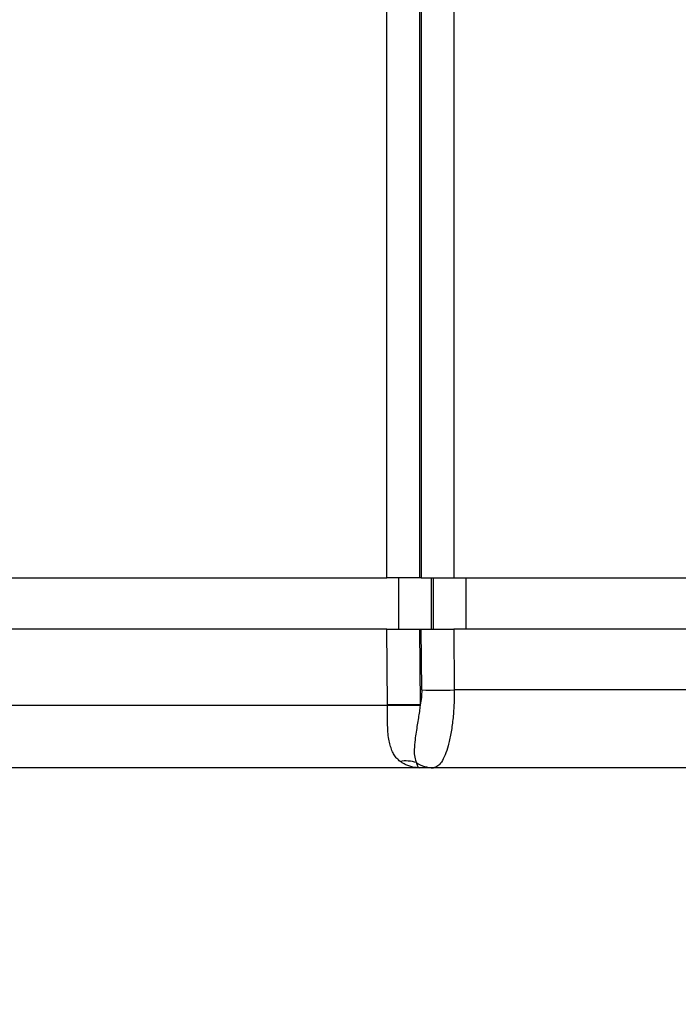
# Model space of a CAD drawing. Header units: millimetres. Extents: x 10 to 272, y 8 to 208.
# Tile 42 of 75: x 67.51 to 71.67, y 86.61 to 92.83. Entities that reach past the tile are written whole.
import ezdxf

# ---------------------------------------------------------------- set-up
doc = ezdxf.new("R2010")
doc.units = ezdxf.units.MM
doc.styles.add('SLDTEXTSTYLE1', font='TXT', dxfattribs={"width": 0.605})
doc.dimstyles.new('SLDDIMSTYLE2', dxfattribs={"dimtxt": 2.054655, "dimasz": 3, "dimexe": 0, "dimexo": 0.0625, "dimgap": 0.513664, "dimtad": 0, "dimtih": 1, "dimtoh": 1, "dimdec": 1, "dimlfac": 2, "dimrnd": 1e-09, "dimzin": 12, "dimdsep": 46, "dimtxsty": 'SLDTEXTSTYLE1', "dimsah": 1, "dimcen": 0.09, "dimadec": 0, "dimazin": 3, "dimtfac": 1, "dimtdec": 1, "dimtofl": 0, "dimtmove": 0, "dimatfit": 3, "dimfxl": 1, "dimfrac": 2, "dimtolj": 1, "dimtzin": 12, "dimarcsym": 0})

# ---------------------------------------------------------------- blocks, each defined once
blk = doc.blocks.new('_D_3')
at = {"color": 7, "linetype": 'Continuous', "lineweight": 18}
for p, q in [((103.8378, 87.5646), (103.8378, 80.0977)), ((65.1124, 86.9819), (65.1124, 80.0977)), ((84.1343, 83.1754), (83.4288, 83.1754)), ((83.4288, 83.1754), (83.4288, 80.02)), ((89.622, 83.1754), (90.3276, 83.1754)), ((90.3276, 83.1754), (90.3276, 80.02)), ((65.1124, 81.5977), (76.7652, 81.5977)), ((103.8378, 81.5977), (91.5034, 81.5977)), ((83.4288, 80.02), (84.1343, 80.02)), ((90.3276, 80.02), (89.622, 80.02))]:
    blk.add_line(p, q, dxfattribs=at)
for points in [[(65.1124, 81.5977), (68.1124, 81.0897), (68.1124, 82.1057)], [(103.8378, 81.5977), (100.8378, 82.1057), (100.8378, 81.0897)]]:
    blk.add_solid(points, dxfattribs=at)
at = {"color": 7, "linetype": 'Continuous', "lineweight": 18, "char_height": 2.11667, "attachment_point": 1, "style": 'SLDTEXTSTYLE1'}
for s, insert in [('3.05', (84.1343, 82.7485)), ('77.5', (77.2356, 82.7485))]:
    blk.add_mtext(s, dxfattribs=dict(at, insert=insert))
blk = doc.blocks.new('_D_4')
at = {"color": 7, "linetype": 'Continuous', "lineweight": 18}
for p, q in [((109.0255, 89.4069), (109.0255, 74.406)), ((63.9813, 88.5184), (63.9813, 74.406)), ((85.0538, 77.4837), (84.3483, 77.4837)), ((84.3483, 77.4837), (84.3483, 74.3283)), ((90.5415, 77.4837), (91.247, 77.4837)), ((91.247, 77.4837), (91.247, 74.3283)), ((63.9813, 75.906), (77.6847, 75.906)), ((109.0255, 75.906), (92.4229, 75.906)), ((84.3483, 74.3283), (85.0538, 74.3283)), ((91.247, 74.3283), (90.5415, 74.3283))]:
    blk.add_line(p, q, dxfattribs=at)
for points in [[(63.9813, 75.906), (66.9813, 75.398), (66.9813, 76.414)], [(109.0255, 75.906), (106.0255, 76.414), (106.0255, 75.398)]]:
    blk.add_solid(points, dxfattribs=at)
at = {"color": 7, "linetype": 'Continuous', "lineweight": 18, "char_height": 2.11667, "attachment_point": 1, "style": 'SLDTEXTSTYLE1'}
for s, insert in [('90.1', (78.1551, 77.0568)), ('3.55', (85.0538, 77.0568))]:
    blk.add_mtext(s, dxfattribs=dict(at, insert=insert))

msp = doc.modelspace()

# ---------------------------------------------------------------- linework, layer by layer
at = {"color": 7, "linetype": 'Continuous', "lineweight": 25}
for p, q in [((69.8272, 89.3069), (69.8272, 101.1319)), ((70.0329, 101.1319), (70.0329, 89.3069)), ((70.0437, 101.1319), (70.0437, 89.3069)), ((70.2497, 101.1319), (70.2497, 89.3069)), ((67.3993, 89.3069), (69.8272, 89.3069)), ((70.0329, 89.3069), (69.8272, 89.3069)), ((69.9031, 88.9819), (69.9031, 89.3069)), ((70.0437, 89.3069), (70.0329, 89.3069)), ((70.0437, 89.3069), (70.2497, 89.3069)), ((70.1089, 88.9819), (70.1089, 89.3069)), ((70.1196, 89.3069), (70.1196, 88.9819)), ((70.2497, 89.3069), (89.4674, 89.3069)), ((70.3256, 89.3069), (70.3256, 88.9819)), ((69.8272, 88.9819), (67.399, 88.9819)), ((69.8321, 88.5046), (69.8272, 88.9819)), ((70.0329, 88.9819), (70.0379, 88.5046)), ((70.0329, 88.9819), (70.0438, 88.9819)), ((70.0477, 88.5981), (70.0438, 88.9819)), ((70.2497, 88.9819), (70.2536, 88.5981)), ((89.4675, 88.9819), (70.2497, 88.9819)), ((89.4636, 88.5981), (70.2536, 88.5981)), ((69.8322, 88.4999), (67.407, 88.4999)), ((69.8322, 88.4999), (69.8321, 88.5046)), ((70.1212, 88.1069), (70.0313, 88.1069))]:
    msp.add_line(p, q, dxfattribs=at)
for centre, radius, start, end in [((70.1507, 96.9446), 8.3471, 269.29325, 270.70675), ((69.935, 80.1486), 8.3567, 89.2948, 90.7052), ((69.9546, 80.0692), 8.4316, 89.43737, 90.832), ((69.9467, 87.9265), 0.2235, 72.48453, 99.06884), ((70.1221, 88.3016), 0.1947, 236.25479, 269.72045)]:
    msp.add_arc(centre, radius, start, end, dxfattribs=at)
for points, knots in [([(69.8272, 88.9819), (69.8377, 88.9819), (69.8481, 88.9819), (69.8584, 88.9819), (69.8686, 88.9819), (69.8788, 88.9819), (69.8888, 88.9819), (69.8988, 88.9819), (69.9086, 88.9819), (69.9182, 88.9819), (69.9308, 88.9819), (69.943, 88.9819), (69.9546, 88.9819), (69.9661, 88.9819), (69.977, 88.9819), (69.9871, 88.9819), (69.996, 88.9819), (70.0043, 88.9819), (70.0119, 88.9819), (70.0197, 88.9819), (70.0267, 88.9819), (70.0329, 88.9819)], [0, 0, 0, 0, 0.0000626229, 0.0000626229, 0.0000626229, 0.0001252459, 0.0001252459, 0.0001252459, 0.0001878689, 0.0001878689, 0.0001878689, 0.000271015, 0.000271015, 0.000271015, 0.0003541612, 0.0003541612, 0.0003541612, 0.0004272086, 0.0004272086, 0.0004272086, 0.0005018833, 0.0005018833, 0.0005018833, 0.0005018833]), ([(70.0438, 88.9819), (70.049, 88.9819), (70.0548, 88.9819), (70.0611, 88.9819), (70.0674, 88.9819), (70.0742, 88.9819), (70.0815, 88.9819), (70.0888, 88.9819), (70.0966, 88.9819), (70.1048, 88.9819), (70.1156, 88.9819), (70.1272, 88.9819), (70.1393, 88.9819), (70.1514, 88.9819), (70.1641, 88.9819), (70.1772, 88.9819), (70.1887, 88.9819), (70.2005, 88.9819), (70.2125, 88.9819), (70.2248, 88.9819), (70.2372, 88.9819), (70.2497, 88.9819)], [0, 0, 0, 0, 0.0000626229, 0.0000626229, 0.0000626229, 0.0001252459, 0.0001252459, 0.0001252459, 0.0001878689, 0.0001878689, 0.0001878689, 0.000271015, 0.000271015, 0.000271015, 0.0003541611, 0.0003541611, 0.0003541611, 0.0004274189, 0.0004274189, 0.0004274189, 0.0005023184, 0.0005023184, 0.0005023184, 0.0005023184]), ([(70.2536, 88.5981), (70.2536, 88.5825), (70.2535, 88.5509), (70.2518, 88.5037), (70.2488, 88.4569), (70.2446, 88.4108), (70.2391, 88.3661), (70.2324, 88.3232), (70.2244, 88.2826), (70.2126, 88.2353), (70.1955, 88.1843), (70.1736, 88.1423), (70.1483, 88.1129), (70.131, 88.1091), (70.1212, 88.1069)], [0, 0, 0, 0, 0.059189, 0.119243, 0.180219, 0.242167, 0.305138, 0.36918, 0.434337, 0.500652, 0.619316, 0.750624, 0.857748, 1, 1, 1, 1]), ([(69.9115, 88.1472), (69.9046, 88.153), (69.8906, 88.1647), (69.8736, 88.1877), (69.8593, 88.2155), (69.848, 88.2488), (69.8394, 88.2883), (69.834, 88.3352), (69.8317, 88.3877), (69.8322, 88.4356), (69.8325, 88.4728), (69.8323, 88.4916), (69.8322, 88.4999)], [0, 0, 0, 0, 0.093196, 0.189236, 0.288786, 0.392445, 0.500743, 0.619086, 0.750832, 0.874912, 0.945036, 1, 1, 1, 1]), ([(70.0374, 88.5004), (70.036, 88.4876), (70.033, 88.461), (70.0267, 88.4203), (70.0195, 88.3767), (70.012, 88.3302), (70.0045, 88.2761), (69.9999, 88.2211), (70.0012, 88.1717), (70.0098, 88.1501), (70.014, 88.1397)], [0, 0, 0, 0, 0.080557, 0.169055, 0.267151, 0.376446, 0.49935, 0.675715, 0.844601, 1, 1, 1, 1]), ([(70.0313, 88.1069), (70.0207, 88.1074), (70.0007, 88.1083), (69.9728, 88.1153), (69.9488, 88.1247), (69.9286, 88.1353), (69.9168, 88.1435), (69.9115, 88.1472)], [0, 0, 0, 0, 0.255984, 0.48395, 0.683917, 0.855916, 1, 1, 1, 1]), ([(70.014, 88.1397), (70.0148, 88.1358), (70.0167, 88.1272), (70.0204, 88.117), (70.0254, 88.1086), (70.0293, 88.1075), (70.0313, 88.1069)], [0, 0, 0, 0, 0.184253, 0.412324, 0.684237, 1, 1, 1, 1]), ([(89.6036, 88.1069), (89.0622, 88.1069), (87.9794, 88.1069), (86.3554, 88.1069), (84.7314, 88.1069), (83.1075, 88.1069), (81.4838, 88.1069), (79.8602, 88.1069), (78.2367, 88.1069), (76.6134, 88.1069), (74.9901, 88.1069), (73.367, 88.1069), (71.744, 88.1069), (70.6621, 88.1069), (70.1212, 88.1069)], [0, 0, 0, 0, 0.083341, 0.166678, 0.250012, 0.333343, 0.416672, 0.5, 0.583328, 0.666657, 0.749988, 0.833322, 0.916659, 1, 1, 1, 1])]:
    msp.add_open_spline(points, degree=3, knots=knots, dxfattribs=at)
for points in [[(70.0477, 88.5981), (70.048, 88.5659), (70.0445, 88.5336), (70.0379, 88.5046)], [(70.0379, 88.5046), (70.0377, 88.5032), (70.0376, 88.5018), (70.0374, 88.5004)], [(70.0313, 88.1069), (69.5971, 88.1069), (68.7286, 88.1069), (67.8603, 88.1069), (67.4261, 88.1069)]]:
    msp.add_open_spline(points, degree=3, dxfattribs=at)

# ---------------------------------------------------------------- dimensions: what is measured, and where the dimension line sits
at = {"color": 7, "linetype": 'Continuous', "lineweight": 18}
for base, p1, p2, picture, middle in [((109.0255, 75.906), (63.9813, 90.5184), (109.0255, 91.4069), '_D_4', (85.0538, 75.906)), ((103.8378, 81.5977), (65.1124, 88.9819), (103.8378, 89.5646), '_D_3', (84.1343, 81.5977))]:
    dim = msp.add_linear_dim(base=base, p1=p1, p2=p2, dimstyle='SLDDIMSTYLE2', dxfattribs=at)
    dim.commit()
    dim.dimension.update_dxf_attribs({"geometry": picture, "text_midpoint": middle, "dimtype": 160})

doc.saveas('drawing.dxf')
